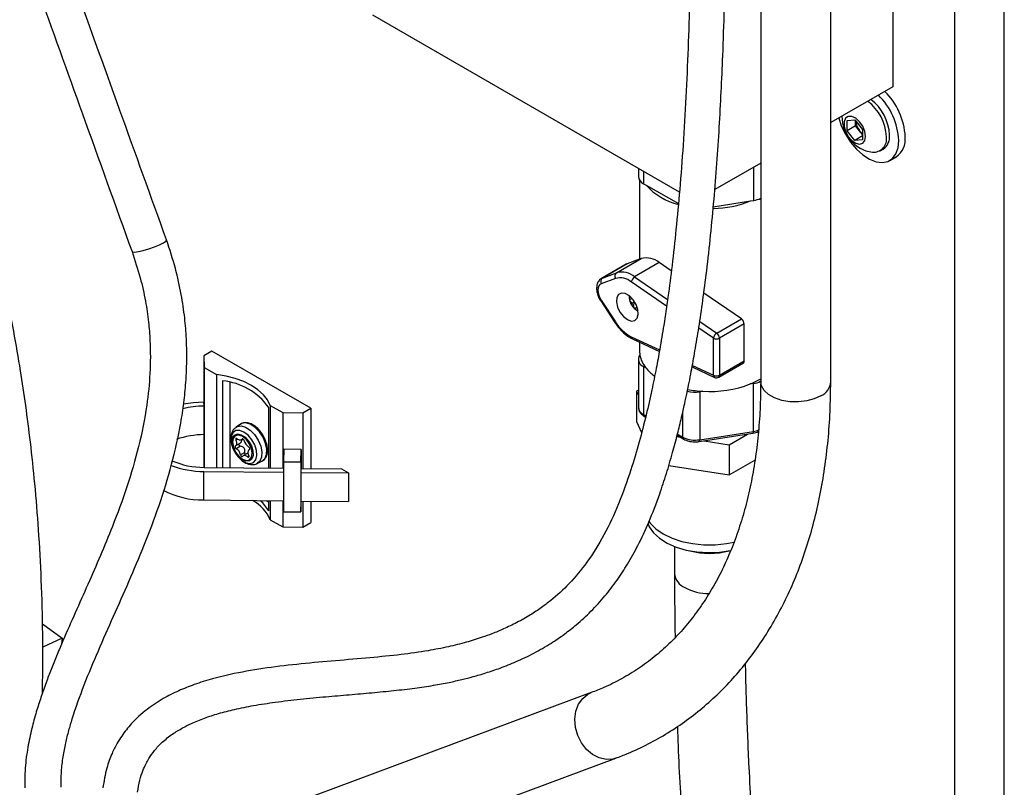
# Model space of a CAD drawing. Header units: inches. Extents: x 0.6 to 33.8, y 0 to 21.7.
# Tile 132 of 210: x 29.5 to 31.3, y 9 to 10.4. Entities that reach past the tile are written whole.
import ezdxf

# ---------------------------------------------------------------- set-up
doc = ezdxf.new("R2010")
doc.units = ezdxf.units.IN
doc.header["$MEASUREMENT"] = 0

msp = doc.modelspace()

# ---------------------------------------------------------------- linework, layer by layer
at = {"color": 7, "linetype": 'Continuous'}
for p, q in [((31.2647, 7.5754), (31.2647, 17.3738)), ((31.1763, 7.5243), (31.1763, 17.3228)), ((30.955, 9.766), (30.955, 15.3862)), ((30.83, 13.4705), (30.83, 9.766)), ((30.6851, 10.1045), (30.1378, 10.4205)), ((31.0659, 10.4333), (31.0659, 10.2929)), ((31.0659, 10.2929), (30.955, 10.2289)), ((30.9841, 10.2325), (30.9979, 10.2338)), ((30.9841, 10.2141), (30.9841, 10.2325)), ((30.9979, 10.2338), (31.0117, 10.2166)), ((30.9995, 10.223), (30.9995, 10.2318)), ((30.9995, 10.223), (30.9841, 10.2141)), ((30.9979, 10.197), (30.9841, 10.2141)), ((31.0064, 10.2144), (30.9995, 10.223)), ((31.0117, 10.2079), (31.0064, 10.2144)), ((31.0117, 10.2166), (31.0117, 10.1982)), ((31.0117, 10.205), (30.9979, 10.197)), ((31.0117, 10.1982), (30.9979, 10.197)), ((31.0431, 10.1784), (31.0485, 10.1815)), ((30.83, 10.1567), (30.7481, 10.1095)), ((31.0603, 10.1612), (31.0718, 10.1678)), ((30.6119, 10.1467), (30.6119, 10.1323)), ((30.6212, 10.1414), (30.6212, 10.1195)), ((30.8176, 10.0898), (30.8176, 10.1496)), ((30.6138, 10.1262), (30.6138, 9.9849)), ((30.6212, 10.1195), (30.6254, 10.1171)), ((30.6254, 10.1171), (30.6832, 10.0841)), ((30.7454, 10.0784), (30.8119, 10.0889)), ((30.8119, 10.0889), (30.8176, 10.0898)), ((30.5729, 9.9606), (30.6169, 9.986)), ((30.6169, 9.986), (30.5916, 9.9766)), ((30.59, 9.9758), (30.546, 9.9504)), ((30.5916, 9.9766), (30.5476, 9.9512)), ((30.59, 9.9758), (30.5916, 9.9766)), ((30.6491, 9.9789), (30.6051, 9.9534)), ((30.6706, 9.9641), (30.6491, 9.9789)), ((30.5709, 9.9506), (30.5456, 9.9411)), ((30.546, 9.9504), (30.5476, 9.9512)), ((30.5476, 9.9512), (30.5729, 9.9606)), ((30.6621, 9.9011), (30.5991, 9.9443)), ((30.6051, 9.9534), (30.6639, 9.9131)), ((30.5446, 9.9104), (30.5699, 9.8717)), ((30.5456, 9.9115), (30.5709, 9.8728)), ((30.596, 9.9196), (30.596, 9.9123)), ((30.6005, 9.9149), (30.596, 9.9123)), ((30.7957, 9.8784), (30.7285, 9.9244)), ((30.6014, 9.9063), (30.6016, 9.9062)), ((30.6051, 9.9086), (30.6016, 9.9062)), ((30.6016, 9.9062), (30.6027, 9.9043)), ((30.6065, 9.9062), (30.6027, 9.9043)), ((30.6027, 9.9043), (30.6027, 9.904)), ((30.6097, 9.899), (30.6052, 9.8964)), ((30.6052, 9.8964), (30.6115, 9.8928)), ((30.6065, 9.8954), (30.6097, 9.8931)), ((30.7213, 9.8738), (30.7517, 9.853)), ((30.7517, 9.853), (30.7957, 9.8784)), ((30.7457, 9.8438), (30.7195, 9.8617)), ((30.8007, 9.8692), (30.7567, 9.8438)), ((30.8007, 9.8032), (30.8007, 9.8692)), ((30.5991, 9.8465), (30.6497, 9.8228)), ((30.6013, 9.8426), (30.6492, 9.8202)), ((30.7457, 9.7777), (30.7457, 9.8438)), ((30.7567, 9.8438), (30.7567, 9.7777)), ((30.6138, 9.8368), (30.6138, 9.8208)), ((29.8505, 9.8207), (29.8364, 9.8126)), ((29.8364, 9.8126), (29.837, 9.7918)), ((29.8364, 9.8126), (29.8364, 9.7299)), ((30.0273, 9.7187), (29.8505, 9.8207)), ((30.6118, 9.806), (30.6118, 9.7205)), ((30.6129, 9.8107), (30.6144, 9.814)), ((29.837, 9.7918), (29.8591, 9.779)), ((29.837, 9.7918), (29.837, 9.6132)), ((30.6251, 9.7909), (30.6209, 9.7933)), ((30.6209, 9.7933), (30.6209, 9.7077)), ((30.7077, 9.7927), (30.7479, 9.7739)), ((30.7082, 9.7953), (30.7457, 9.7777)), ((30.7551, 9.7742), (30.7991, 9.7996)), ((30.7567, 9.7777), (30.8007, 9.8032)), ((29.8591, 9.779), (29.8591, 9.6129)), ((29.8699, 9.7677), (29.8699, 9.6128)), ((29.8836, 9.6127), (29.8836, 9.7647)), ((30.6118, 9.7511), (30.6085, 9.7491)), ((30.817, 9.7629), (30.8113, 9.7621)), ((30.817, 9.6774), (30.817, 9.7629)), ((30.6085, 9.7491), (30.6118, 9.742)), ((30.6085, 9.7491), (30.6085, 9.695)), ((30.727, 9.749), (30.7213, 9.7481)), ((30.7213, 9.7481), (30.7213, 9.6626)), ((29.8368, 9.7227), (29.8366, 9.7299)), ((29.8368, 9.6717), (29.8368, 9.7227)), ((29.9522, 9.6119), (29.9522, 9.7201)), ((29.955, 9.7236), (29.9771, 9.7109)), ((29.955, 9.7236), (29.955, 9.6119)), ((30.0132, 9.7105), (30.0273, 9.7187)), ((30.0273, 9.7187), (30.0273, 9.6112)), ((29.9771, 9.7109), (30.0132, 9.7105)), ((29.9771, 9.7109), (29.9771, 9.6117)), ((30.0132, 9.7105), (30.0132, 9.6113)), ((30.6209, 9.7077), (30.6253, 9.7052)), ((30.6226, 9.7042), (30.6247, 9.703)), ((30.6911, 9.6673), (30.6911, 9.7121)), ((29.9021, 9.6904), (29.8942, 9.6852)), ((30.6085, 9.695), (30.6176, 9.6754)), ((29.8364, 9.6717), (29.8364, 9.6132)), ((29.8967, 9.6636), (29.8937, 9.6619)), ((29.9034, 9.6622), (29.9064, 9.6639)), ((29.9057, 9.6641), (29.9048, 9.6636)), ((30.6804, 9.6682), (30.6866, 9.6672)), ((30.681, 9.6704), (30.6927, 9.6637)), ((30.6816, 9.6727), (30.6911, 9.6673)), ((30.7204, 9.6593), (30.8162, 9.6741)), ((30.7213, 9.6626), (30.817, 9.6774)), ((30.7738, 9.6537), (30.8064, 9.6725)), ((29.9004, 9.656), (29.8927, 9.6516)), ((29.9019, 9.651), (29.8943, 9.6465)), ((29.9791, 9.6454), (29.9784, 9.6232)), ((30.0103, 9.6451), (29.9791, 9.6454)), ((30.7292, 9.6606), (30.7738, 9.6537)), ((30.7738, 9.6537), (30.7738, 9.5996)), ((29.8937, 9.6387), (29.8969, 9.6342)), ((29.9096, 9.64), (29.9019, 9.6356)), ((29.9156, 9.6391), (29.9072, 9.6343)), ((29.9171, 9.6337), (29.9145, 9.6322)), ((30.0096, 9.6229), (30.0103, 9.6451)), ((30.0103, 9.6451), (30.0103, 9.6113)), ((29.8368, 9.6132), (29.9784, 9.6117)), ((29.9317, 9.6201), (29.9402, 9.6243)), ((29.9784, 9.6232), (29.9784, 9.5338)), ((29.9784, 9.6232), (30.0096, 9.6229)), ((30.0096, 9.6229), (30.0096, 9.5335)), ((30.0101, 9.6113), (30.0819, 9.6106)), ((30.0819, 9.6106), (30.0947, 9.6032)), ((30.666, 9.6163), (30.7086, 9.6097)), ((30.7738, 9.5996), (30.8197, 9.6261)), ((29.8366, 9.6059), (29.9784, 9.6045)), ((29.8366, 9.5549), (29.8366, 9.6059)), ((30.0098, 9.6041), (30.0947, 9.6032)), ((30.0947, 9.6032), (30.0947, 9.5522)), ((30.7086, 9.6097), (30.7738, 9.5996)), ((29.8366, 9.5549), (29.9784, 9.5534)), ((29.9522, 9.5513), (29.9479, 9.5537)), ((29.9522, 9.5354), (29.9522, 9.5537)), ((29.955, 9.5537), (29.955, 9.5195)), ((29.9771, 9.5534), (29.9771, 9.5068)), ((30.0096, 9.5335), (30.0102, 9.5531)), ((30.0098, 9.5531), (30.0947, 9.5522)), ((30.0132, 9.5531), (30.0132, 9.5064)), ((30.0273, 9.5529), (30.0273, 9.5145)), ((29.9784, 9.5338), (30.0096, 9.5335)), ((29.955, 9.5195), (29.9771, 9.5068)), ((29.9771, 9.5068), (30.0132, 9.5064)), ((30.0132, 9.5064), (30.0273, 9.5145)), ((30.6763, 9.4719), (30.6763, 9.4239)), ((29.5485, 9.3336), (29.5838, 9.3079)), ((29.5838, 9.3079), (29.5491, 9.2922)), ((29.5838, 9.3079), (29.5824, 9.2972)), ((30.5278, 9.211), (29.7719, 8.9296)), ((29.8155, 8.8125), (30.5714, 9.0938))]:
    msp.add_line(p, q, dxfattribs=at)
at = {"color": 7, "linetype": 'Continuous', "flags": 128}
for points in [[(30.9693, 10.2371), (30.9739, 10.2233), (30.9811, 10.2081), (30.9902, 10.1939), (31.0008, 10.1814), (31.0123, 10.1711), (31.0242, 10.1634), (31.036, 10.1589), (31.0471, 10.1576), (31.057, 10.1596), (31.0652, 10.1649), (31.0714, 10.1731), (31.0752, 10.184), (31.0765, 10.197)], [(31.0172, 10.2042), (31.0159, 10.213), (31.0122, 10.2222), (31.0065, 10.2304), (30.9997, 10.2366), (30.9926, 10.2399), (30.9863, 10.2399), (30.9815, 10.2366), (30.9789, 10.2304), (30.9789, 10.2222), (30.9815, 10.2131), (30.9863, 10.2043), (30.9926, 10.197), (30.9997, 10.1921), (31.0065, 10.1904), (31.0122, 10.1921), (31.0159, 10.1969), (31.0172, 10.2042)], [(29.7196, 9.9984), (29.7284, 10.0004), (29.7384, 10.0034), (29.7484, 10.007), (29.7574, 10.0107), (29.7645, 10.0143), (29.7688, 10.0173), (29.7699, 10.0193), (29.7699, 10.0193)], [(29.7083, 9.9984), (29.709, 9.9978), (29.7129, 9.9975), (29.7196, 9.9984)], [(30.5456, 9.9411), (30.543, 9.9396), (30.5411, 9.9371), (30.5399, 9.9338), (30.5395, 9.9298), (30.5399, 9.9254), (30.5411, 9.9207), (30.543, 9.916), (30.5456, 9.9115)], [(30.5921, 9.877), (30.5991, 9.8745), (30.6052, 9.8753), (30.6095, 9.8794), (30.6115, 9.8862), (30.6108, 9.8948), (30.6076, 9.904), (30.6023, 9.9126), (30.5957, 9.9195), (30.5885, 9.9236), (30.5819, 9.9244), (30.5766, 9.9219), (30.5734, 9.9164), (30.5727, 9.9086), (30.5747, 9.8995), (30.579, 9.8904), (30.5851, 9.8826), (30.5921, 9.877)], [(30.6138, 9.8208), (30.6138, 9.8204), (30.6144, 9.814)], [(29.955, 9.7236), (29.95, 9.7336), (29.9426, 9.743), (29.933, 9.7517), (29.9212, 9.7595), (29.9077, 9.7663), (29.8926, 9.7718), (29.8763, 9.7761), (29.8591, 9.779)], [(30.9374, 9.7409), (30.9257, 9.7354), (30.9121, 9.7317), (30.8973, 9.73), (30.8823, 9.7304), (30.8678, 9.7328), (30.8548, 9.7372), (30.844, 9.7433), (30.836, 9.7506), (30.8312, 9.7589), (30.83, 9.766)], [(29.8366, 9.7299), (29.8171, 9.7287), (29.8002, 9.7259)], [(29.8941, 9.6851), (29.896, 9.6861), (29.903, 9.6873), (29.911, 9.6851), (29.9193, 9.6798), (29.9271, 9.6718), (29.9335, 9.662), (29.938, 9.6513), (29.9401, 9.6408), (29.9396, 9.6315), (29.9366, 9.6243), (29.9317, 9.6201)], [(29.9402, 9.6243), (29.9451, 9.6286), (29.9482, 9.6359), (29.9487, 9.6454), (29.9466, 9.656), (29.942, 9.6669), (29.9355, 9.6768), (29.9276, 9.6849), (29.9192, 9.6903), (29.911, 9.6926), (29.9039, 9.6914), (29.9021, 9.6904)], [(29.8869, 9.6512), (29.891, 9.6415), (29.897, 9.6327), (29.9042, 9.6257), (29.9117, 9.6213), (29.9189, 9.6201), (29.9249, 9.622), (29.929, 9.6269), (29.9309, 9.6343), (29.9303, 9.6434), (29.9272, 9.6532), (29.9221, 9.6626), (29.9154, 9.6706), (29.9079, 9.6763), (29.9005, 9.6792), (29.8938, 9.6789), (29.8887, 9.6754), (29.8856, 9.6692), (29.885, 9.6608), (29.8869, 9.6512)], [(29.9213, 9.6471), (29.9174, 9.6558), (29.9117, 9.6634), (29.9049, 9.6687), (29.8982, 9.6708), (29.8926, 9.6695), (29.8889, 9.665), (29.8877, 9.6579), (29.8892, 9.6493), (29.8931, 9.6406), (29.8989, 9.633), (29.9056, 9.6278), (29.9123, 9.6256), (29.9179, 9.6269), (29.9216, 9.6314), (29.9228, 9.6385), (29.9213, 9.6471)], [(29.8881, 9.6667), (29.8911, 9.6708), (29.8965, 9.6728), (29.9031, 9.6715), (29.91, 9.6671), (29.9164, 9.6602), (29.9213, 9.6517), (29.924, 9.6427), (29.9244, 9.6346), (29.9221, 9.6282), (29.9177, 9.6246), (29.9116, 9.6243), (29.9047, 9.6271), (29.898, 9.6329), (29.8922, 9.6408), (29.8883, 9.6496), (29.8883, 9.6496)], [(29.896, 9.6642), (29.8954, 9.6647), (29.8948, 9.6649), (29.8942, 9.6649), (29.8938, 9.6646), (29.8935, 9.6641), (29.8934, 9.6635), (29.8935, 9.6627), (29.8937, 9.6619)], [(29.9048, 9.6636), (29.9041, 9.6627), (29.9032, 9.6621), (29.9022, 9.6617), (29.9011, 9.6617), (29.8999, 9.6619), (29.8986, 9.6624), (29.8973, 9.6632), (29.896, 9.6642)], [(29.9086, 9.6608), (29.9084, 9.6617), (29.908, 9.6624), (29.9075, 9.6631), (29.9068, 9.6637), (29.9062, 9.664), (29.9056, 9.6641), (29.9051, 9.664), (29.9048, 9.6636)], [(29.8927, 9.6516), (29.8923, 9.6512), (29.8921, 9.6506), (29.8921, 9.6499), (29.8922, 9.6491), (29.8926, 9.6483), (29.893, 9.6476), (29.8936, 9.647), (29.8943, 9.6465)], [(29.8937, 9.6619), (29.8943, 9.6602), (29.8947, 9.6586), (29.8949, 9.657), (29.8949, 9.6555), (29.8947, 9.6542), (29.8942, 9.6531), (29.8935, 9.6522), (29.8927, 9.6516)], [(29.9179, 9.6449), (29.9183, 9.6452), (29.9185, 9.6458), (29.9185, 9.6465), (29.9183, 9.6473), (29.918, 9.6481), (29.9175, 9.6489), (29.9169, 9.6495), (29.9163, 9.6499)], [(29.9019, 9.6356), (29.9022, 9.6348), (29.9026, 9.634), (29.9031, 9.6333), (29.9037, 9.6327), (29.9043, 9.6324), (29.9049, 9.6323), (29.9054, 9.6325), (29.9058, 9.6329)], [(29.9058, 9.6329), (29.9065, 9.6337), (29.9073, 9.6343), (29.9083, 9.6347), (29.9095, 9.6348), (29.9107, 9.6345), (29.912, 9.634), (29.9133, 9.6333), (29.9145, 9.6322)], [(29.9145, 9.6322), (29.9151, 9.6318), (29.9158, 9.6316), (29.9163, 9.6316), (29.9168, 9.6318), (29.9171, 9.6323), (29.9172, 9.633), (29.9171, 9.6337), (29.9168, 9.6345)], [(29.9168, 9.6345), (29.9162, 9.6362), (29.9158, 9.6379), (29.9156, 9.6394), (29.9157, 9.6409), (29.9159, 9.6422), (29.9164, 9.6433), (29.917, 9.6442), (29.9179, 9.6449)], [(30.6284, 9.5134), (30.6311, 9.5072), (30.6386, 9.4964), (30.6493, 9.4865), (30.6629, 9.4779), (30.679, 9.4709), (30.6969, 9.4656), (30.7163, 9.4622), (30.7363, 9.4609), (30.7564, 9.4617), (30.776, 9.4646), (30.7771, 9.4648)], [(30.63, 9.5177), (30.6329, 9.5137), (30.6431, 9.5035), (30.6562, 9.4945), (30.6718, 9.4869), (30.6894, 9.481), (30.7086, 9.477), (30.7286, 9.475), (30.749, 9.475), (30.7691, 9.477), (30.7825, 9.4796)], [(30.5714, 9.0938), (30.5663, 9.0923), (30.5543, 9.0915), (30.542, 9.0942), (30.5301, 9.1003), (30.5194, 9.1094), (30.5104, 9.121), (30.5037, 9.1344), (30.4997, 9.1489), (30.4985, 9.1636), (30.5004, 9.1776), (30.5051, 9.1902), (30.5124, 9.2006), (30.5218, 9.2081), (30.5277, 9.2109)]]:
    msp.add_lwpolyline(points, dxfattribs=at)
at = {"color": 7, "linetype": 'Continuous'}
for centre, radius, start, end in [((30.9552, 10.1911), 0.1214, 2.7621, 45.6741), ((30.9667, 10.1977), 0.1214, 2.7621, 45.6741), ((30.9704, 10.1997), 0.0841, 2.5034, 53.0831), ((30.9759, 10.2029), 0.0841, 2.5034, 53.0831), ((31.0382, 10.2386), 0.0632, 178.3302, 262.0741), ((31.0296, 10.2337), 0.0301, 183.6549, 219.7009), ((31.0272, 10.2308), 0.0265, 218.2096, 234.1598), ((31.0314, 10.1993), 0.0233, 265.2608, 9.9756), ((31.034, 10.2032), 0.0261, 303.9367, 7.3755), ((31.0495, 10.1994), 0.0386, 305.1269, 6.1853), ((30.6269, 10.1334), 0.015, 184.0463, 247.6873), ((30.7104, 10.1945), 0.1149, 222.3288, 256.272), ((30.7416, 10.2646), 0.1892, 271.1356, 291.8077), ((30.8116, 10.1309), 0.0415, 278.2918, 296.3669), ((30.626, 9.9509), 0.0363, 50.4109, 104.4514), ((30.582, 9.9255), 0.0363, 50.4109, 104.4514), ((30.5521, 9.945), 0.00761, 126.4117, 211.1391), ((30.5774, 9.9545), 0.00761, 126.4117, 211.1391), ((30.5788, 9.9198), 0.0318, 50.4109, 104.4514), ((30.612, 9.9424), 0.013, 121.9489, 171.7241), ((30.5464, 9.9097), 0.00191, 114.2835, 159.8329), ((30.6147, 9.9125), 0.0147, 204.8114, 215.1886), ((30.7887, 9.8686), 0.012, 2.8115, 54.0947), ((30.5717, 9.8711), 0.00191, 114.285, 159.8304), ((30.6328, 9.911), 0.0728, 211.6564, 242.3985), ((30.6034, 9.8464), 0.00426, 178.2344, 240.9728), ((30.7586, 9.8419), 0.013, 121.9489, 171.7241), ((30.7512, 9.8544), 0.0119, 242.6097, 297.3903), ((30.7446, 9.8432), 0.012, 2.8115, 54.0947), ((30.6258, 9.8061), 0.0137, 160.546, 249.2612), ((30.6644, 9.8231), 0.0508, 190.3616, 219.4456), ((30.6874, 9.8412), 0.08, 218.9486, 233.5555), ((30.797, 9.8027), 0.00376, 304.4368, 6.8753), ((30.7512, 9.7883), 0.0119, 242.6097, 297.3903), ((30.7501, 9.7777), 0.00436, 179.0459, 240.1612), ((30.7512, 9.7809), 0.00775, 244.8721, 299.9973), ((30.7528, 9.7773), 0.00386, 305.3495, 5.9627), ((30.7628, 9.8816), 0.129, 292.1147, 301.4228), ((29.8589, 9.6536), 0.1146, 35.4964, 84.509), ((30.7381, 9.9552), 0.2065, 259.2524, 266.9121), ((30.7397, 9.9459), 0.1973, 266.3033, 291.2868), ((30.8112, 9.8039), 0.0414, 278.074, 297.0026), ((30.9253, 9.7681), 0.0298, 294.0898, 355.8835), ((30.7132, 9.7994), 0.0519, 254.2232, 278.9492), ((29.8377, 9.5699), 0.1528, 90.3239, 104.7374), ((30.6275, 9.7221), 0.0158, 185.8465, 245.4781), ((30.6246, 9.7073), 0.00372, 172.7429, 235.9453), ((29.8372, 9.5232), 0.1484, 90.1688, 109.4773), ((29.9101, 9.6585), 0.0235, 159.508, 202.071), ((30.6948, 9.6668), 0.00372, 172.7409, 235.9656), ((30.7131, 9.7099), 0.048, 242.6453, 279.7728), ((30.8132, 9.6766), 0.00393, 320.248, 12.1015), ((30.8105, 9.7215), 0.0445, 278.4831, 290.8154), ((29.8859, 9.6325), 0.0163, 10.8162, 59.2821), ((29.9246, 9.6639), 0.0163, 190.8162, 239.2821), ((30.7174, 9.6618), 0.00393, 320.248, 12.1015), ((29.8364, 9.7697), 0.1638, 249.2034, 270.0589), ((29.8361, 9.7541), 0.1409, 246.327, 270.2762), ((29.8347, 9.7076), 0.1527, 242.3291, 270.7005), ((29.8886, 9.4904), 0.0725, 23.6385, 61.2104), ((29.8927, 9.502), 0.0682, 29.3258, 49.4364), ((30.7388, 9.594), 0.1345, 254.9092, 285.0908), ((30.7066, 9.4263), 0.0304, 184.7901, 246.829), ((30.7374, 9.4796), 0.0917, 242.2339, 270.2803)]:
    msp.add_arc(centre, radius, start, end, dxfattribs=at)
for points, knots in [([(29.7183, 9.033), (29.7195, 9.0404), (29.7216, 9.0541), (29.7271, 9.0708), (29.7327, 9.0834), (29.7395, 9.0956), (29.7487, 9.1085), (29.7628, 9.1234), (29.7797, 9.1368), (29.7973, 9.1475), (29.8162, 9.1569), (29.8374, 9.1656), (29.8633, 9.174), (29.8926, 9.1816), (29.9266, 9.1883), (29.9651, 9.1943), (30.0086, 9.1994), (30.0528, 9.2036), (30.0956, 9.2072), (30.1361, 9.2107), (30.1753, 9.2144), (30.212, 9.2187), (30.2447, 9.2235), (30.2726, 9.2288), (30.296, 9.234), (30.3179, 9.2396), (30.3408, 9.2463), (30.3667, 9.2551), (30.3954, 9.2666), (30.4257, 9.2812), (30.4545, 9.2977), (30.4795, 9.3148), (30.5036, 9.3338), (30.5278, 9.356), (30.5521, 9.3827), (30.5737, 9.411), (30.5933, 9.441), (30.6123, 9.4753), (30.6317, 9.5169), (30.6483, 9.5601), (30.662, 9.6019), (30.6725, 9.6378), (30.6814, 9.6713), (30.6885, 9.7006), (30.6941, 9.7253), (30.6986, 9.7461), (30.7025, 9.7654), (30.7073, 9.79), (30.7132, 9.8227), (30.7201, 9.8647), (30.7271, 9.9124), (30.7369, 9.9881), (30.7473, 10.0907), (30.7566, 10.219), (30.7634, 10.3607), (30.7676, 10.5151), (30.769, 10.6816), (30.7681, 10.8458), (30.7657, 11.0007), (30.7624, 11.1472), (30.7586, 11.2869), (30.7543, 11.4307), (30.7495, 11.581), (30.7446, 11.7384), (30.7396, 11.9122), (30.7351, 12.0999), (30.7324, 12.2975), (30.7324, 12.4905), (30.7359, 12.6707), (30.7434, 12.837), (30.7549, 12.9901), (30.7723, 13.1361), (30.7951, 13.2772), (30.8162, 13.3931), (30.8329, 13.486), (30.8447, 13.5562), (30.8554, 13.6285), (30.8646, 13.7054), (30.8706, 13.7843), (30.8728, 13.8662), (30.8702, 13.9508), (30.863, 14.025), (30.854, 14.0857), (30.8459, 14.1306), (30.8359, 14.1776), (30.8237, 14.2269), (30.809, 14.2787), (30.7918, 14.3331), (30.7785, 14.3703), (30.7716, 14.3893)], [0, 0, 0, 0, 0.004131, 0.007607, 0.010479, 0.012757, 0.016689, 0.021285, 0.02665, 0.031414, 0.035277, 0.040795, 0.04633, 0.052432, 0.059437, 0.067366, 0.076171, 0.085146, 0.09324, 0.101148, 0.108819, 0.116214, 0.122924, 0.128573, 0.133302, 0.137532, 0.142406, 0.14796, 0.15448, 0.161849, 0.169363, 0.175845, 0.181525, 0.189151, 0.197055, 0.204587, 0.211748, 0.219632, 0.228921, 0.239661, 0.247017, 0.254375, 0.260845, 0.266397, 0.271008, 0.274658, 0.277965, 0.281637, 0.288162, 0.29563, 0.304065, 0.313207, 0.334781, 0.355883, 0.376413, 0.403177, 0.429099, 0.454153, 0.479009, 0.499982, 0.520807, 0.542294, 0.564894, 0.588532, 0.613116, 0.643121, 0.673167, 0.70258, 0.731185, 0.756345, 0.780582, 0.804414, 0.828274, 0.852152, 0.86409, 0.876026, 0.887968, 0.900459, 0.913898, 0.925834, 0.938492, 0.951982, 0.958065, 0.964357, 0.970883, 0.977673, 0.984762, 0.992189, 1, 1, 1, 1]), ([(30.713, 14.3677), (30.7185, 14.3523), (30.7293, 14.3224), (30.7435, 14.2789), (30.7556, 14.2383), (30.7659, 14.2002), (30.7746, 14.1646), (30.7848, 14.1181), (30.7946, 14.0634), (30.8022, 14.0043), (30.8065, 13.955), (30.8088, 13.9125), (30.8097, 13.8729), (30.8094, 13.8337), (30.8081, 13.7945), (30.8057, 13.7551), (30.8004, 13.6918), (30.7896, 13.6069), (30.768, 13.4756), (30.7389, 13.3204), (30.7095, 13.1423), (30.6894, 12.9635), (30.6778, 12.7854), (30.6716, 12.6032), (30.6698, 12.4389), (30.6702, 12.2941), (30.6716, 12.1709), (30.6738, 12.0506), (30.6766, 11.9347), (30.6796, 11.8233), (30.6831, 11.7057), (30.6871, 11.5768), (30.6917, 11.4322), (30.6963, 11.2782), (30.7009, 11.1081), (30.7046, 10.9247), (30.7065, 10.7315), (30.7058, 10.5735), (30.7033, 10.4505), (30.7006, 10.3619), (30.6968, 10.2746), (30.6919, 10.1903), (30.686, 10.1114), (30.6793, 10.0398), (30.6723, 9.9758), (30.665, 9.919), (30.6576, 9.8691), (30.6505, 9.8269), (30.6434, 9.7883), (30.6355, 9.7493), (30.6255, 9.705), (30.6132, 9.6572), (30.5973, 9.6036), (30.5772, 9.5474), (30.5514, 9.492), (30.5216, 9.4442), (30.4898, 9.4058), (30.4619, 9.3801), (30.4383, 9.3622), (30.4183, 9.3489), (30.3957, 9.3361), (30.3727, 9.325), (30.3519, 9.3164), (30.3298, 9.3084), (30.3041, 9.3004), (30.272, 9.2924), (30.2334, 9.2848), (30.1867, 9.2783), (30.1315, 9.2729), (30.0716, 9.2679), (30.0103, 9.2625), (29.95, 9.2555), (29.8967, 9.2466), (29.8536, 9.2363), (29.8205, 9.2261), (29.7912, 9.2144), (29.7627, 9.2002), (29.7339, 9.1812), (29.7124, 9.1618), (29.698, 9.1448), (29.6896, 9.1332), (29.6808, 9.1192), (29.6715, 9.1005), (29.6619, 9.0746), (29.6583, 9.0528), (29.6563, 9.0407)], [0, 0, 0, 0, 0.006372, 0.012339, 0.017937, 0.023199, 0.028151, 0.032815, 0.042768, 0.051387, 0.058477, 0.064572, 0.070556, 0.076634, 0.08282, 0.089128, 0.095568, 0.113718, 0.131672, 0.163007, 0.194244, 0.222262, 0.250503, 0.278743, 0.307081, 0.325984, 0.344789, 0.363013, 0.38048, 0.397133, 0.413271, 0.433526, 0.45531, 0.478574, 0.503248, 0.532677, 0.562475, 0.592472, 0.606631, 0.620775, 0.634883, 0.648912, 0.662114, 0.674176, 0.685132, 0.695019, 0.703871, 0.711722, 0.717853, 0.725196, 0.733731, 0.743402, 0.753684, 0.766912, 0.780186, 0.793155, 0.804942, 0.815686, 0.820658, 0.82637, 0.832874, 0.839048, 0.844231, 0.848448, 0.855075, 0.862211, 0.869994, 0.879918, 0.891043, 0.90307, 0.915102, 0.926896, 0.938296, 0.94605, 0.952768, 0.958531, 0.964487, 0.971103, 0.978317, 0.980827, 0.983383, 0.986054, 0.989596, 0.994232, 1, 1, 1, 1]), ([(29.5484, 9.21), (29.5487, 9.2252), (29.5494, 9.2599), (29.5491, 9.3272), (29.547, 9.4093), (29.5421, 9.4991), (29.5354, 9.5813), (29.5276, 9.6554), (29.519, 9.7225), (29.5056, 9.8123), (29.4845, 9.9263), (29.4517, 10.0636), (29.412, 10.1961), (29.365, 10.3239), (29.3142, 10.4372), (29.2608, 10.5372), (29.2057, 10.6257), (29.1443, 10.7126), (29.0702, 10.8068), (28.9843, 10.9059), (28.8891, 11.0092), (28.795, 11.1094), (28.7044, 11.2078), (28.6197, 11.3057), (28.5552, 11.3881), (28.508, 11.455), (28.4748, 11.5059), (28.4439, 11.5578), (28.4153, 11.6109), (28.3897, 11.6644), (28.3717, 11.7072), (28.3599, 11.7381), (28.3531, 11.7569), (28.3471, 11.774), (28.3421, 11.7895), (28.3377, 11.8035), (28.3332, 11.8183), (28.3282, 11.8358), (28.3222, 11.8581), (28.3156, 11.8853), (28.3084, 11.9183), (28.302, 11.9523), (28.2966, 11.9863), (28.2923, 12.0193), (28.2885, 12.0556), (28.2854, 12.0954), (28.2833, 12.1389), (28.283, 12.1694), (28.2829, 12.1853)], [0, 0, 0, 0, 0.013224, 0.030315, 0.057313, 0.082124, 0.104676, 0.124902, 0.142754, 0.159542, 0.198409, 0.236163, 0.273235, 0.309928, 0.346348, 0.374335, 0.403333, 0.433362, 0.464481, 0.506379, 0.548441, 0.590698, 0.632844, 0.67445, 0.715523, 0.735928, 0.75638, 0.776908, 0.79754, 0.818311, 0.838165, 0.845688, 0.852585, 0.858848, 0.864468, 0.869434, 0.874031, 0.88053, 0.888199, 0.897766, 0.909291, 0.922854, 0.933077, 0.944288, 0.95653, 0.969855, 0.984322, 1, 1, 1, 1]), ([(29.7699, 10.0193), (29.7421, 10.0965), (29.6855, 10.254), (29.6289, 10.4115), (29.6, 10.492)], [0, 0, 0, 0, 0.489546, 1, 1, 1, 1]), ([(29.5388, 10.4702), (29.5658, 10.3951), (29.6223, 10.2378), (29.6788, 10.0805), (29.7083, 9.9984)], [0, 0, 0, 0, 0.4780014, 1, 1, 1, 1]), ([(29.5818, 9.0418), (29.5818, 9.0511), (29.5818, 9.0688), (29.5851, 9.0955), (29.5897, 9.12), (29.5953, 9.1426), (29.6053, 9.1771), (29.6223, 9.2244), (29.6479, 9.2856), (29.6753, 9.347), (29.703, 9.4094), (29.7308, 9.4752), (29.7572, 9.5448), (29.7798, 9.6179), (29.7936, 9.6794), (29.801, 9.7284), (29.8049, 9.7677), (29.8064, 9.8058), (29.8055, 9.8443), (29.8025, 9.8816), (29.7963, 9.9236), (29.7861, 9.9704), (29.7755, 10.0024), (29.7699, 10.0193)], [0, 0, 0, 0, 0.0347108, 0.0661454, 0.0945391, 0.1199515, 0.14287, 0.2098323, 0.2752986, 0.3407674, 0.4062755, 0.4718228, 0.5444583, 0.6168918, 0.6877525, 0.7221217, 0.7564288, 0.7988784, 0.8297071, 0.8648255, 0.9045671, 0.9494045, 1, 1, 1, 1]), ([(29.7083, 9.9984), (29.7135, 9.9829), (29.7231, 9.9539), (29.7324, 9.9117), (29.7379, 9.8743), (29.7413, 9.8312), (29.7411, 9.7816), (29.7348, 9.7182), (29.7211, 9.6503), (29.6998, 9.5781), (29.6694, 9.4955), (29.6297, 9.4039), (29.5956, 9.3286), (29.5748, 9.2793), (29.5651, 9.2554), (29.5557, 9.2309), (29.5468, 9.2059), (29.538, 9.1789), (29.5298, 9.1495), (29.5226, 9.1164), (29.5171, 9.0794), (29.5169, 9.0543), (29.5168, 9.0411)], [0, 0, 0, 0, 0.047435, 0.088989, 0.125452, 0.157358, 0.214124, 0.269227, 0.341504, 0.41405, 0.486992, 0.596651, 0.705797, 0.732384, 0.75857, 0.784367, 0.813231, 0.841306, 0.873837, 0.910929, 0.952823, 1, 1, 1, 1]), ([(30.5461, 9.9503), (30.5454, 9.9499), (30.5426, 9.9484), (30.5394, 9.9439), (30.5372, 9.9371), (30.5372, 9.929), (30.5393, 9.9202), (30.5423, 9.9139), (30.5443, 9.9108), (30.5446, 9.9104)], [0, 0, 0, 0, 0.061333, 0.230649, 0.399112, 0.582214, 0.779184, 0.968476, 1, 1, 1, 1]), ([(30.5957, 9.9203), (30.5956, 9.9196), (30.5951, 9.9172), (30.5957, 9.9148), (30.596, 9.9131)], [0, 0, 0, 0, 0.313476, 1, 1, 1, 1]), ([(30.596, 9.9131), (30.5961, 9.9124), (30.5965, 9.9091), (30.5994, 9.9031), (30.6031, 9.8978), (30.6061, 9.8958), (30.6065, 9.8954)], [0, 0, 0, 0, 0.101586, 0.486568, 0.913723, 1, 1, 1, 1]), ([(30.596, 9.9123), (30.5965, 9.9113), (30.5975, 9.9089), (30.6, 9.9073), (30.6014, 9.9063)], [0, 0, 0, 0, 0.449491, 1, 1, 1, 1]), ([(30.6027, 9.904), (30.6029, 9.9022), (30.6031, 9.8992), (30.6046, 9.8972), (30.6052, 9.8964)], [0, 0, 0, 0, 0.627996, 1, 1, 1, 1]), ([(30.5699, 9.8717), (30.5713, 9.8697), (30.5753, 9.8639), (30.583, 9.8553), (30.5922, 9.8475), (30.5985, 9.8441), (30.6013, 9.8426)], [0, 0, 0, 0, 0.15795, 0.45681, 0.75804, 1, 1, 1, 1]), ([(30.83, 9.766), (30.83, 9.7576), (30.8298, 9.7332), (30.8278, 9.6937), (30.8234, 9.6483), (30.8168, 9.6045), (30.8081, 9.5624), (30.7974, 9.5221), (30.7846, 9.4838), (30.7698, 9.4474), (30.753, 9.4131), (30.7343, 9.3809), (30.7136, 9.3509), (30.6911, 9.323), (30.6666, 9.2975), (30.6403, 9.2743), (30.6122, 9.2535), (30.5822, 9.2353), (30.554, 9.2212), (30.5354, 9.2139), (30.5278, 9.211)], [0, 0, 0, 0, 0.02974, 0.086591, 0.143436, 0.200301, 0.257211, 0.314199, 0.371308, 0.428587, 0.486095, 0.543894, 0.602047, 0.660607, 0.719605, 0.779033, 0.838832, 0.898884, 0.95901, 1, 1, 1, 1]), ([(30.5714, 9.0938), (30.5785, 9.0966), (30.5983, 9.1042), (30.6296, 9.1189), (30.6648, 9.1388), (30.6982, 9.1612), (30.7299, 9.1863), (30.7598, 9.2138), (30.7878, 9.2437), (30.8138, 9.276), (30.8378, 9.3107), (30.8597, 9.3476), (30.8795, 9.3866), (30.8971, 9.4278), (30.9124, 9.471), (30.9255, 9.516), (30.9362, 9.5629), (30.9446, 9.6114), (30.9506, 9.6614), (30.9543, 9.7129), (30.9548, 9.7482), (30.955, 9.766)], [0, 0, 0, 0, 0.02966, 0.082796, 0.13582, 0.188761, 0.24168, 0.294632, 0.347683, 0.40089, 0.4543, 0.507942, 0.561829, 0.61596, 0.670319, 0.724883, 0.779619, 0.834496, 0.889481, 0.944544, 1, 1, 1, 1]), ([(30.6121, 9.7203), (30.6122, 9.7186), (30.6123, 9.7147), (30.6159, 9.7089), (30.6202, 9.7058), (30.6226, 9.7042)], [0, 0, 0, 0, 0.247416, 0.589849, 1, 1, 1, 1]), ([(29.8943, 9.6848), (29.8928, 9.6838), (29.8893, 9.6814), (29.886, 9.6751), (29.8843, 9.6672), (29.8846, 9.6589), (29.8863, 9.6533), (29.8871, 9.6509)], [0, 0, 0, 0, 0.150343, 0.361565, 0.580058, 0.818199, 1, 1, 1, 1]), ([(29.9391, 9.6746), (29.9376, 9.6767), (29.9339, 9.6818), (29.9268, 9.6878), (29.9186, 9.6922), (29.9108, 9.6934), (29.9049, 9.6925), (29.9025, 9.6904), (29.9019, 9.6898)], [0, 0, 0, 0, 0.144347, 0.345318, 0.548477, 0.753744, 0.929717, 1, 1, 1, 1]), ([(29.9391, 9.624), (29.9394, 9.6241), (29.9421, 9.6247), (29.9458, 9.6284), (29.9493, 9.6348), (29.9505, 9.6431), (29.9496, 9.6526), (29.9463, 9.6626), (29.9426, 9.6703), (29.9398, 9.6738), (29.9391, 9.6746)], [0, 0, 0, 0, 0.0215176, 0.1720514, 0.3193732, 0.4723416, 0.6323423, 0.7939085, 0.95514, 1, 1, 1, 1]), ([(30.6927, 9.6637), (30.6941, 9.663), (30.6982, 9.6609), (30.7062, 9.6589), (30.7143, 9.6585), (30.719, 9.6591), (30.7204, 9.6593)], [0, 0, 0, 0, 0.183883, 0.51725, 0.850194, 1, 1, 1, 1]), ([(30.8162, 9.6741), (30.8179, 9.6744), (30.8214, 9.675), (30.8243, 9.6764), (30.8258, 9.6771)], [0, 0, 0, 0, 0.495133, 1, 1, 1, 1]), ([(29.8871, 9.6509), (29.8873, 9.65), (29.8884, 9.6457), (29.8925, 9.6384), (29.899, 9.6297), (29.9071, 9.6228), (29.9155, 9.6187), (29.9237, 9.6178), (29.9293, 9.6185), (29.9315, 9.6201), (29.9316, 9.6202)], [0, 0, 0, 0, 0.0449542, 0.2076674, 0.3712168, 0.5376889, 0.7100155, 0.8524179, 0.9873101, 1, 1, 1, 1]), ([(29.9019, 9.651), (29.9016, 9.651), (29.9009, 9.6512), (29.8999, 9.6519), (29.8993, 9.6527), (29.899, 9.6536), (29.8991, 9.6544), (29.8994, 9.6552), (29.8999, 9.6557), (29.9002, 9.6559), (29.9004, 9.656)], [0, 0, 0, 0, 0.150723, 0.302374, 0.438471, 0.560825, 0.678509, 0.799755, 0.931165, 1, 1, 1, 1]), ([(29.9004, 9.656), (29.9012, 9.6566), (29.9028, 9.6576), (29.904, 9.6598), (29.9044, 9.6613), (29.9041, 9.662), (29.9041, 9.662)], [0, 0, 0, 0, 0.384601, 0.688711, 0.994544, 1, 1, 1, 1]), ([(29.9096, 9.64), (29.9097, 9.6412), (29.91, 9.6433), (29.9092, 9.6463), (29.9076, 9.6485), (29.9051, 9.6503), (29.9031, 9.6507), (29.9019, 9.651)], [0, 0, 0, 0, 0.229673, 0.411273, 0.593903, 0.756591, 1, 1, 1, 1]), ([(29.9111, 9.6365), (29.9111, 9.6366), (29.9108, 9.6366), (29.9104, 9.637), (29.9099, 9.6377), (29.9096, 9.6386), (29.9095, 9.6394), (29.9096, 9.6399), (29.9096, 9.64)], [0, 0, 0, 0, 0.035775, 0.245863, 0.447927, 0.656104, 0.881728, 1, 1, 1, 1]), ([(30.6763, 9.4238), (30.6764, 9.4005), (30.6764, 9.3629), (30.677, 9.3241), (30.6773, 9.3093)], [0, 0, 0, 0, 0.620845, 1, 1, 1, 1]), ([(31.055, 7.026), (31.0535, 7.0594), (31.0506, 7.1238), (31.0492, 7.217), (31.0483, 7.3024), (31.0475, 7.3794), (31.0463, 7.4476), (31.0445, 7.5097), (31.0421, 7.5685), (31.0386, 7.6274), (31.0339, 7.6868), (31.026, 7.7633), (31.0126, 7.8569), (30.9925, 7.9674), (30.9693, 8.0781), (30.9422, 8.1986), (30.9123, 8.3291), (30.8824, 8.4683), (30.8569, 8.6043), (30.8418, 8.7061), (30.8331, 8.7775), (30.8281, 8.8235), (30.823, 8.8771), (30.818, 8.9382), (30.8133, 9.0061), (30.8097, 9.0707), (30.8071, 9.1304), (30.8051, 9.1832), (30.8038, 9.2278), (30.8032, 9.2544), (30.8031, 9.2635)], [0, 0, 0, 0, 0.0478, 0.092088, 0.132391, 0.168399, 0.199937, 0.226927, 0.25368, 0.279869, 0.306318, 0.333, 0.380955, 0.428694, 0.476222, 0.52382, 0.584199, 0.644681, 0.703903, 0.761222, 0.778282, 0.798593, 0.822535, 0.850013, 0.880773, 0.91434, 0.938161, 0.962599, 0.987253, 1, 1, 1, 1]), ([(30.6814, 9.1505), (30.6819, 9.1358), (30.6833, 9.0965), (30.6864, 9.0352), (30.6906, 8.9671), (30.6954, 8.9022), (30.7011, 8.8374), (30.7078, 8.7726), (30.7176, 8.6913), (30.7322, 8.5939), (30.7527, 8.4805), (30.7758, 8.3682), (30.8008, 8.2559), (30.8265, 8.1435), (30.8516, 8.0311), (30.8741, 7.9213), (30.8924, 7.8167), (30.9029, 7.7382), (30.9087, 7.6816), (30.9121, 7.6415), (30.9153, 7.5951), (30.9181, 7.5419), (30.9204, 7.482), (30.922, 7.4108), (30.9231, 7.3276), (30.924, 7.232), (30.9254, 7.1281), (30.9286, 7.0563), (30.9302, 7.019)], [0, 0, 0, 0, 0.021332, 0.056895, 0.087721, 0.118383, 0.148551, 0.178799, 0.20887, 0.261431, 0.312829, 0.363693, 0.414215, 0.465346, 0.516261, 0.566984, 0.614916, 0.65973, 0.675752, 0.694333, 0.716233, 0.741528, 0.770284, 0.802541, 0.845049, 0.892315, 0.944101, 1, 1, 1, 1])]:
    msp.add_open_spline(points, degree=3, knots=knots, dxfattribs=at)

doc.saveas('drawing.dxf')
